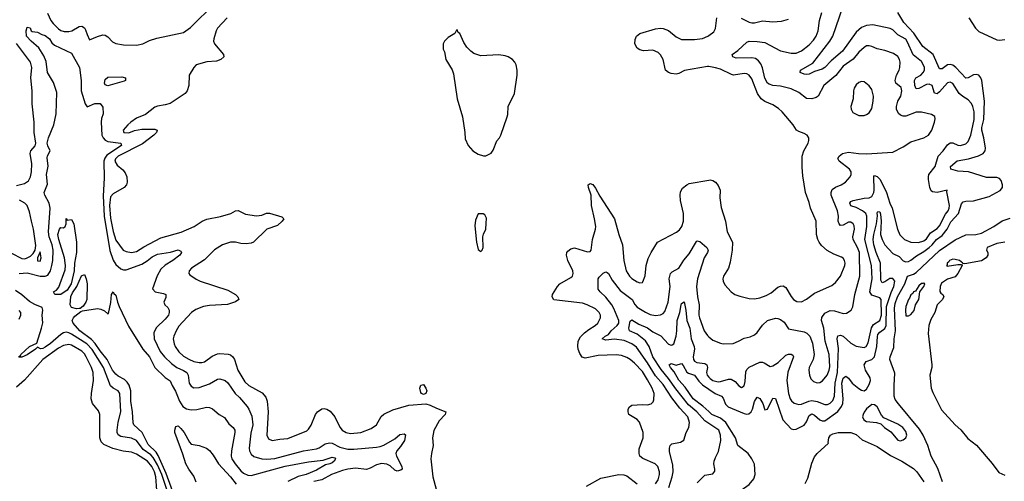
# Model space of a CAD drawing. Header units: inches. Extents: x 1678809 to 1859548, y 384609 to 522868.
# Tile 92 of 256: x 1764714 to 1772266, y 440857 to 444396. Entities that reach past the tile are written whole.
import ezdxf

# ---------------------------------------------------------------- set-up
doc = ezdxf.new("R2010")
doc.units = ezdxf.units.IN
doc.header["$MEASUREMENT"] = 0
doc.layers.add('B7464', color=7, linetype='Continuous')
doc.layers.add('B7474', color=7, linetype='Continuous')

msp = doc.modelspace()

# ---------------------------------------------------------------- linework, layer by layer
at = {"layer": 'B7464', "color": 5}
for points, elevation in [([(1764925.7, 444445.7), (1764953.2, 444390), (1764970, 444367.2), (1765010, 444325.9), (1765030, 444313.1), (1765054.2, 444305.8), (1765090, 444304.2), (1765112.8, 444310), (1765170, 444343.2), (1765190, 444346.8), (1765210, 444333.6), (1765219.1, 444319.1), (1765230, 444283), (1765250, 444242), (1765310, 444267.7), (1765350, 444279.3), (1765370, 444277.1), (1765390, 444264.9), (1765426.3, 444226.3), (1765450, 444214.4), (1765510, 444202), (1765610, 444199.6), (1765657.2, 444210), (1765710, 444235.8), (1765765.4, 444254.6), (1765970, 444298.4), (1766024.5, 444335.5), (1766210, 444518.8)], 280), ([(1766304, 444410), (1766231.8, 444330), (1766220.3, 444310), (1766202, 444250), (1766201.3, 444230), (1766208.4, 444210), (1766276, 444130), (1766278.8, 444110), (1766256, 444090), (1766222.9, 444077.1), (1766148.1, 444071.9), (1766067.7, 444050), (1766048.4, 444030), (1766013.4, 443970), (1766010.5, 443890), (1765999.3, 443850), (1765984, 443830), (1765866.5, 443753.5), (1765830, 443742.7), (1765770, 443733.3), (1765750, 443725.1), (1765678.8, 443670), (1765610, 443639.7), (1765564.9, 443610), (1765543.1, 443590), (1765507, 443550), (1765513.4, 443530), (1765550, 443529.2), (1765594.9, 443545.1), (1765650, 443555.3), (1765750, 443556), (1765767.9, 443547.9), (1765762.3, 443530), (1765742.4, 443510), (1765655.1, 443444.9), (1765469.5, 443350), (1765449.4, 443330), (1765444.4, 443310), (1765460.4, 443280.4), (1765504.7, 443244.7), (1765521.8, 443221.8), (1765534.3, 443190), (1765538.9, 443150), (1765533.1, 443130), (1765515.3, 443110), (1765430, 443061.2), (1765410, 443037.4), (1765403.1, 442970), (1765410, 442873), (1765430, 442771.8), (1765450, 442705.2), (1765507.3, 442630), (1765530, 442618), (1765570, 442610.2), (1765610, 442617.8), (1765665.3, 442654.7), (1765795.9, 442724.1), (1765953.2, 442766.8), (1766050.6, 442809.4), (1766113.6, 442850), (1766150, 442867.1), (1766253.8, 442886.2), (1766334, 442910), (1766370, 442930.6), (1766390, 442933.4), (1766445.3, 442905.3), (1766530, 442892.2), (1766570, 442897), (1766607.8, 442912.2), (1766630, 442912.4), (1766725.2, 442885.2), (1766738.8, 442870), (1766727.7, 442850), (1766690, 442818.7), (1766610, 442789.6), (1766508, 442690), (1766490, 442682.8), (1766450, 442677.7), (1766410, 442679.8), (1766370, 442689), (1766330, 442689.8), (1766270, 442669), (1766208.6, 442631.4), (1766130, 442554.6), (1766032.2, 442490), (1766014, 442470), (1766010.5, 442450), (1766018.4, 442438.4), (1766066.3, 442406.3), (1766097.3, 442390), (1766310, 442321.5), (1766367.7, 442290), (1766388, 442270), (1766393.4, 442250), (1766368.5, 442231.5), (1766307.1, 442212.9), (1766170, 442204.1), (1766124.1, 442195.9), (1766065.1, 442174.9), (1766030.4, 442150), (1765934.7, 442045.3), (1765912.9, 442010), (1765896.1, 441970), (1765891.5, 441948.5), (1765898.4, 441910), (1765907.1, 441890), (1765935.2, 441850), (1765970, 441817.1), (1766010, 441792.2), (1766050, 441776.1), (1766090, 441767.9), (1766110, 441767.1), (1766130, 441772.8), (1766190, 441815.8), (1766230, 441833.7), (1766250, 441837.7), (1766312, 441832), (1766330, 441825.8), (1766349.2, 441810), (1766360.1, 441790), (1766387.3, 441710), (1766440.1, 441620.1), (1766471.2, 441591.2), (1766574, 441534), (1766601.2, 441501.2), (1766612.1, 441470), (1766618.4, 441390), (1766610.3, 441210), (1766623, 441183), (1766649.2, 441169.2), (1766710, 441180.2), (1766770, 441183.8), (1766916, 441244), (1766930, 441255.3), (1766950, 441286), (1766981.8, 441370), (1766997.2, 441390), (1767030, 441412.5), (1767050, 441415.5), (1767070, 441411), (1767094.8, 441394.8), (1767131.3, 441351.3), (1767170, 441272.4), (1767187.6, 441250), (1767217.3, 441230), (1767250, 441223.5), (1767330, 441231.3), (1767410, 441260.3), (1767449.8, 441290.2), (1767487.1, 441352.9), (1767507.9, 441372.1), (1767575, 441405), (1767698.3, 441441.7), (1767830, 441450.2), (1767861.7, 441441.7), (1767910, 441417.4), (1767981, 441390), (1767977.3, 441370), (1767930, 441319.6), (1767890, 441246), (1767879, 441190), (1767886.3, 441130), (1767871.6, 441070), (1767867.2, 441030), (1767882.3, 440890), (1767926.2, 440730)], 280), ([(1764710.2, 442450.2), (1764770, 442456.2), (1764870, 442429.3), (1764910, 442429.1), (1764930, 442437.8), (1764949.6, 442470.4), (1764960.1, 442510), (1764966.8, 442550), (1764969.9, 442630), (1764961.9, 442670), (1764939.6, 442730), (1764934.8, 442770), (1764947, 442950), (1764939, 442990), (1764906.8, 443050), (1764902.4, 443070), (1764926.4, 443133.6), (1764919, 443210), (1764932.7, 443272.7), (1764924.1, 443335.9), (1764927.3, 443352.7), (1764947.2, 443390), (1764928.3, 443428.3), (1764924.5, 443450), (1764934.1, 443490), (1764975, 443590), (1764993.6, 443673.6), (1764998.2, 443838.2), (1764974, 443914), (1764927.6, 443990), (1764915.5, 444075.6), (1764899.1, 444119.1), (1764860.2, 444180.2), (1764800.5, 444230), (1764766.6, 444270), (1764762, 444310), (1764770, 444338), (1764794.4, 444334.4), (1764802, 444310), (1764810, 444304.7), (1764850, 444301), (1764883, 444283), (1764910, 444274.4), (1764941.6, 444250), (1764959.2, 444219.2), (1764979.6, 444199.6), (1765110, 444139.5), (1765172.7, 444030), (1765185.8, 443930), (1765185, 443850), (1765215.8, 443750), (1765230, 443727.3), (1765290, 443753.4), (1765330, 443753.4), (1765350, 443726), (1765354.4, 443674.4), (1765341.7, 443638.3), (1765338.1, 443610), (1765344.7, 443510), (1765352.6, 443490), (1765370, 443471.6), (1765390, 443462.5), (1765490.4, 443450), (1765495.5, 443430), (1765382.1, 443357.9), (1765365.7, 443334.3), (1765359.4, 443310), (1765361.2, 443181.2), (1765353.7, 443046.3), (1765362.4, 442890), (1765406.1, 442626.1), (1765430, 442552), (1765450, 442519.8), (1765490, 442486), (1765510, 442477.7), (1765530, 442478.3), (1765650, 442521.5), (1765692.4, 442547.6), (1765730, 442578), (1765770, 442597.5), (1765870, 442614.7), (1765930, 442631.2), (1765950, 442620.7), (1765954.3, 442610), (1765941.7, 442590), (1765888.9, 442550), (1765830, 442514.5), (1765796.6, 442483.4), (1765767.5, 442432.5), (1765731.6, 442331.6), (1765752.7, 442310), (1765817.8, 442297.8), (1765834.6, 442290), (1765833.4, 442266.6), (1765819.5, 442230), (1765826.7, 442210), (1765849, 442189), (1765860.3, 442170), (1765861.2, 442150), (1765854.4, 442130), (1765830, 442099.9), (1765762.9, 442037.1), (1765742.5, 441997.5), (1765746.1, 441950), (1765792.2, 441852.2), (1765825.3, 441810), (1765878.8, 441758.8), (1765919.7, 441730), (1765970, 441707.4), (1765995.8, 441690), (1766006.2, 441670), (1766014, 441610), (1766030, 441585.8), (1766050, 441574.4), (1766090, 441576.3), (1766170, 441605.1), (1766230, 441638.8), (1766250, 441641.6), (1766290, 441630.2), (1766310, 441611.6), (1766365.6, 441530), (1766398.7, 441498.7), (1766457.6, 441430), (1766471.2, 441410), (1766495.1, 441355.1), (1766502, 441290), (1766485.5, 441225.5), (1766474.8, 441110), (1766476.8, 441090), (1766490, 441063.6), (1766510, 441045.8), (1766570, 441030.1), (1766610, 441027.4), (1766670, 441032.6), (1766890, 441090.7), (1766990, 441105.6), (1767010, 441113.1), (1767056, 441144), (1767090, 441152.8), (1767110, 441148.3), (1767170, 441117.6), (1767230, 441104.1), (1767277.1, 441102.9), (1767450, 441118.1), (1767477.5, 441122.5), (1767506.1, 441133.9), (1767590, 441182), (1767630, 441214.5), (1767661.6, 441221.6), (1767673.6, 441213.6), (1767664.6, 441170), (1767635.7, 441124.3), (1767605.4, 441090), (1767598.8, 441070), (1767603.2, 441050), (1767645.3, 440970), (1767648.2, 440950), (1767638, 440942), (1767610, 440935.1), (1767590, 440942.6), (1767555.3, 440975.3), (1767530, 440988.9), (1767490, 440993), (1767450, 440982.6), (1767403, 440957), (1767372.9, 440947.1), (1767290, 440956.8), (1767229.3, 440950.7), (1767190, 440940.4), (1767104.5, 440910), (1767031.3, 440868.7), (1766970, 440855.5)], 260), ([(1770000, 444036.2), (1769990, 444037.8), (1769814.1, 444005.9), (1769770, 443982.5), (1769750, 443977.8), (1769710, 443982.7), (1769690, 443989.8), (1769667.4, 444010), (1769650, 444091.8), (1769630, 444126.9), (1769610, 444145.1), (1769570, 444162.3), (1769498, 444158), (1769470, 444163.7), (1769450, 444177.2), (1769432.3, 444210), (1769435.5, 444244.5), (1769446, 444270), (1769469.2, 444290), (1769590, 444326.9), (1769628.4, 444331.6), (1769650, 444329.3), (1769690, 444312), (1769750, 444265.4), (1769790, 444245.1), (1769890, 444243.3), (1769950, 444250.8), (1769992.6, 444270), (1770000, 444275.2)], 280), ([(1764690, 443125.2), (1764750, 443139.7), (1764779.9, 443160.1), (1764797.7, 443190), (1764804.8, 443230), (1764807.6, 443290), (1764792.9, 443370), (1764799.8, 443390), (1764832, 443428), (1764837.2, 443450), (1764825.4, 443530), (1764825.2, 443610), (1764809.9, 443750.1), (1764808.2, 443850), (1764800.2, 443950), (1764806.4, 444030), (1764796.5, 444070), (1764690, 444214.3)], 280), ([(1769590, 440838), (1769610, 440868.9), (1769621.9, 440910), (1769622.4, 440930), (1769608.7, 440970), (1769588.2, 440990), (1769492.1, 441032.1), (1769469.8, 441050), (1769464.1, 441070), (1769465.9, 441105.9), (1769495.8, 441190), (1769495.4, 441230), (1769467.2, 441310), (1769450, 441329.8), (1769387, 441370), (1769379.6, 441390), (1769382, 441410), (1769390, 441427.3), (1769410, 441441.7), (1769490, 441446.7), (1769530, 441443), (1769558, 441450), (1769573.4, 441466.6), (1769578.6, 441481.4), (1769579.6, 441530), (1769563.9, 441570), (1769530, 441634), (1769490, 441698.8), (1769430, 441762), (1769397.1, 441790), (1769370, 441805.9), (1769330, 441820.5), (1769290, 441826.6), (1769150, 441821.2), (1769050, 441801.1), (1769028.5, 441808.5), (1769010, 441836.9), (1768997.8, 441870), (1768993.7, 441893.7), (1768997.3, 441930), (1769015.9, 441964.1), (1769045, 441995), (1769079, 442021), (1769128.4, 442050), (1769148.7, 442070), (1769168.7, 442110), (1769167.6, 442130), (1769158.2, 442150), (1769130, 442179.8), (1769067.3, 442210), (1769030, 442221.8), (1768810, 442248.5), (1768799.1, 442270), (1768801.1, 442290), (1768837.7, 442350), (1768857.7, 442370), (1768941.7, 442418.3), (1768954, 442430), (1768959.3, 442450), (1768955.4, 442470), (1768919.3, 442550), (1768908.4, 442590), (1768911.2, 442610), (1768918, 442622), (1768941.1, 442638.9), (1768970, 442645.5), (1769070, 442615.3), (1769090, 442619.1), (1769096.9, 442630), (1769107.4, 442710), (1769131.3, 442790), (1769132.2, 442810), (1769123.7, 442870), (1769099.8, 442970), (1769098.3, 443050), (1769076, 443110), (1769075.3, 443130), (1769090, 443138.8), (1769110, 443133), (1769130, 443104.9), (1769163.2, 443043.2), (1769275.6, 442870), (1769309.4, 442750), (1769337.7, 442670), (1769347.2, 442550), (1769364.5, 442470), (1769390, 442430.4), (1769410, 442410.4), (1769450, 442384.9), (1769470, 442379.1), (1769490, 442381), (1769494, 442386), (1769510, 442432), (1769519.1, 442510), (1769535.4, 442564.6), (1769557.2, 442610), (1769606, 442690), (1769752, 442768), (1769774.9, 442785.1), (1769791.6, 442810), (1769805.5, 442850), (1769806.5, 442910), (1769782.2, 443010), (1769779.2, 443050), (1769783.1, 443076.9), (1769796.4, 443103.6), (1769829.7, 443130), (1769850, 443140.2), (1770000, 443165.9)], 280), ([(1764650, 442604.7), (1764730, 442566.1), (1764750, 442562.2), (1764766.4, 442566.4), (1764796.8, 442583.2), (1764817.7, 442602.3), (1764832.7, 442630), (1764836.1, 442663.9), (1764820.2, 442790), (1764803.2, 442850), (1764790, 442923.7), (1764770.8, 442970), (1764752.1, 442990), (1764713.3, 443013.3)], 280), ([(1769692.5, 440810), (1769717.7, 440890), (1769725.4, 440930), (1769723.1, 440983.1), (1769697.7, 441082.3), (1769698, 441110), (1769703.6, 441130), (1769716.6, 441143.4), (1769782.9, 441157.1), (1769807.4, 441172.6), (1769825.3, 441230), (1769846, 441270), (1769851.9, 441308.1), (1769838.1, 441350), (1769777.4, 441417.4), (1769715.7, 441495.7), (1769650, 441599.3), (1769590, 441664.3), (1769530, 441764.7), (1769445.1, 441885.1), (1769408.7, 441910), (1769350, 441935.4), (1769274.8, 441945.2), (1769210, 441938.8), (1769180.7, 441950), (1769203.6, 441970), (1769230, 441981.8), (1769251.6, 442010), (1769297.3, 442050), (1769308.5, 442070), (1769308.1, 442090), (1769270, 442182.4), (1769254.3, 442210), (1769210, 442268.5), (1769165.1, 442310), (1769150.9, 442330), (1769151.6, 442408.4), (1769157.3, 442422.7), (1769190, 442451.8), (1769210, 442462.3), (1769218.8, 442458.8), (1769230, 442450.4), (1769257.8, 442397.8), (1769319.8, 442319.8), (1769411.7, 442251.7), (1769432.1, 442212.1), (1769450, 442192.4), (1769512.6, 442152.6), (1769550, 442134.8), (1769590, 442128.6), (1769630, 442132.3), (1769650, 442143.6), (1769662, 442158), (1769688.7, 442231.3), (1769704.2, 442350), (1769695.4, 442410), (1769705.6, 442450), (1769717.4, 442462.6), (1769770, 442491.7), (1769808.1, 442551.9), (1769850, 442600.2), (1769904.5, 442695.5), (1769910, 442701.3), (1769930, 442696.5), (1769983.6, 442650), (1769994, 442630), (1769990.1, 442609.9), (1769963.7, 442570), (1769912.5, 442410), (1769904.9, 442350), (1769911.6, 442270), (1769925.4, 442210), (1769923, 442130), (1769926.8, 442110), (1769964.2, 442010), (1769990, 441973.4), (1770000, 441964.8)], 260), ([(1764705.6, 441810), (1764719.8, 441820.2), (1764722.4, 441830), (1764790, 441890.9), (1764843.8, 441916.2), (1764881.6, 442030), (1764890.6, 442070.6), (1764885.6, 442130), (1764891, 442170), (1764886, 442190), (1764830, 442213.4), (1764790, 442235.8), (1764730, 442286.7), (1764680.4, 442320.3)], 260), ([(1765940.8, 440630), (1765837.7, 440917.7), (1765774.7, 441054.7), (1765759.4, 441079.4), (1765698.2, 441138.2), (1765651.8, 441231.8), (1765589.9, 441289.9), (1765583.8, 441303.8), (1765579.5, 441390), (1765567.2, 441470), (1765566.6, 441550), (1765552.7, 441592.7), (1765537.8, 441617.8), (1765518.1, 441638.1), (1765470, 441662.4), (1765450, 441678.5), (1765426.1, 441710), (1765385.3, 441790), (1765330, 441855.8), (1765293.3, 441913.3), (1765263.7, 441943.7), (1765174.6, 442010), (1765123.5, 442070), (1765115.8, 442090), (1765125.1, 442110), (1765137.3, 442122.7), (1765181.7, 442158.3), (1765196.3, 442163.7), (1765310, 442181), (1765336.8, 442176.8), (1765364.2, 442164.2), (1765390, 442141), (1765395.5, 442144.5), (1765412.9, 442227.1), (1765419, 442290), (1765430, 442310.6), (1765436.3, 442296.3), (1765450, 442284.7), (1765463.8, 442230), (1765477.1, 442197.1), (1765547.4, 442047.4), (1765658.5, 441870), (1765709.1, 441810), (1765750.1, 441730), (1765830, 441652.1), (1765867.5, 441627.5), (1765883, 441590), (1765908.4, 441548.4), (1765938.4, 441470), (1765965, 441430), (1765991.9, 441411.9), (1766030, 441405), (1766071.8, 441408.2), (1766145.5, 441425.5), (1766170, 441422), (1766191.2, 441411.2), (1766242.4, 441370), (1766285.2, 441345.2), (1766318.5, 441298.5), (1766351.5, 441270), (1766362.8, 441250), (1766365, 441230), (1766338.3, 441090), (1766335.9, 441050), (1766341.5, 441030), (1766365.3, 440990), (1766410, 440936.8), (1766430, 440920.2), (1766463.8, 440903.8), (1766490, 440902.5), (1766750, 440973.8), (1766930, 441005.3), (1767041.9, 441018.1), (1767110, 441040.9), (1767130, 441036.2), (1767136.9, 441030), (1767126.7, 441010), (1767110, 440998.6), (1767093.4, 440990), (1767058, 440982), (1766990, 440941.6), (1766910.3, 440910), (1766850, 440894.5), (1766770, 440855.8)], 240), ([(1770000, 441300.9), (1769970, 441321.1), (1769906.7, 441390), (1769843.6, 441443.6), (1769745.5, 441565.5), (1769690, 441645.7), (1769633, 441713), (1769571.1, 441810), (1769543, 441890), (1769514.9, 441934.9), (1769450, 441984.3), (1769391.7, 442010), (1769386.9, 442030), (1769396.5, 442083.5), (1769410, 442094), (1769462, 442062), (1769530, 442032.8), (1769570, 442003.1), (1769631.3, 441971.3), (1769690, 441909), (1769710, 441900.5), (1769717.5, 441902.5), (1769730.3, 441909.7), (1769748, 441970), (1769754.4, 442010), (1769757.7, 442090), (1769777.3, 442150), (1769786.6, 442210), (1769790, 442220.4), (1769810, 442233.4), (1769823, 442170), (1769830.1, 442090), (1769854.7, 442030), (1769863.2, 441950), (1769887.6, 441890), (1769889.1, 441870), (1769878.6, 441810), (1769881.7, 441790), (1769890, 441777.8), (1769907.3, 441767.3), (1769970, 441760.9), (1769984.5, 441750), (1769988.9, 441730), (1769982.6, 441690), (1769986.7, 441670), (1770000, 441655.1)], 240), ([(1764710, 442099.2), (1764722, 442130), (1764721.4, 442150), (1764710, 442165.4)], 280), ([(1765870.7, 440710), (1765804.2, 440910), (1765770, 440983.6), (1765738.2, 441038.2), (1765718.6, 441058.6), (1765661.6, 441101.6), (1765610, 441169.9), (1765570, 441186.3), (1765490, 441200.7), (1765470, 441213.5), (1765461.7, 441230), (1765460.7, 441250), (1765469.9, 441310), (1765489.9, 441390), (1765481.5, 441530), (1765470, 441551.4), (1765430, 441571.3), (1765409, 441589), (1765355.4, 441730), (1765270, 441867.5), (1765228.9, 441910), (1765110, 441984), (1765090, 441995), (1765070, 441999.5), (1765050, 441994.7), (1765030, 441982.7), (1764950, 441912.1), (1764910, 441884), (1764890, 441874.9), (1764873.4, 441873.4), (1764850, 441884.5), (1764835.5, 441870), (1764770, 441825.2), (1764730, 441808), (1764707.8, 441807.8)], 260), ([(1765764.6, 440790), (1765758.3, 440890), (1765747.9, 440930), (1765726.1, 440970), (1765693.7, 441010), (1765610, 441065.6), (1765570, 441080.5), (1765507.5, 441087.5), (1765428.8, 441108.8), (1765359.7, 441139.7), (1765338.7, 441158.7), (1765329.1, 441190), (1765328.2, 441370), (1765317.6, 441397.6), (1765272.7, 441452.7), (1765261.8, 441490), (1765263.4, 441530), (1765279.6, 441630), (1765278.1, 441690), (1765264.4, 441730), (1765224.3, 441810), (1765210, 441833.4), (1765190, 441854.2), (1765110, 441901.6), (1765090, 441906.2), (1765050, 441898.4), (1765010, 441877.2), (1764892.1, 441790), (1764750, 441631.2), (1764690, 441577.6)], 280), ([(1770000, 441391), (1769953.3, 441433.3), (1769878.8, 441490), (1769817.2, 441577.2), (1769770, 441632.7), (1769734.9, 441694.9), (1769706.2, 441730), (1769696.4, 441750), (1769710, 441759.3), (1769750, 441746.8), (1769790, 441759.1), (1769803.6, 441743.6), (1769830, 441694.3), (1769844.6, 441684.6), (1769890.1, 441670.1), (1769923.3, 441623.3), (1769950, 441595.5), (1770000, 441562.2)], 220), ([(1766066.3, 440850), (1766050, 440896.4), (1766010, 440951), (1765987.9, 440990), (1765965.4, 441065.4), (1765903.9, 441230), (1765902.3, 441250), (1765910, 441276.3), (1765930, 441281.6), (1765950, 441261.1), (1765974.9, 441230), (1766016.5, 441156.5), (1766030, 441140.5), (1766090, 441132.2), (1766146, 441110), (1766170, 441093), (1766198.2, 441058.2), (1766237.6, 440990), (1766330, 440891.4), (1766374.6, 440834.6)], 220), ([(1769061.7, 440818.3), (1769170, 440879.8), (1769308.3, 440908.3), (1769346.4, 440906.4), (1769370, 440899.6), (1769450, 440836.2)], 280), ([(1769910, 440846), (1769970, 440904.4), (1770000, 440908.7)], 240)]:
    msp.add_lwpolyline(points, dxfattribs=dict(at, elevation=elevation))
for points, elevation in [([(1768070, 444318), (1768064.7, 444315.3), (1768052, 444290), (1768001.4, 444258.6), (1767971.3, 444230), (1767961, 444210), (1767961, 444170), (1767970.8, 444150), (1767982, 444090), (1768030.3, 444010.3), (1768040.7, 443980.7), (1768070.4, 443789.6), (1768110.3, 443650), (1768128.2, 443531.8), (1768130, 443482), (1768154.8, 443430), (1768190, 443391), (1768230, 443364.7), (1768270, 443352), (1768290, 443352), (1768310, 443362), (1768330, 443372), (1768345.6, 443394.4), (1768374, 443466), (1768395.1, 443490), (1768404.5, 443510), (1768452, 443650), (1768457, 443670), (1768459.6, 443730), (1768509.6, 443830), (1768529.6, 443970), (1768529.5, 444010), (1768520.7, 444050), (1768511.2, 444071.2), (1768492.7, 444090), (1768461.2, 444110), (1768438.2, 444118.2), (1768390, 444126.6), (1768250, 444119.7), (1768197.7, 444137.7), (1768174.2, 444154.2), (1768144.4, 444184.4), (1768120.8, 444220.8), (1768090, 444288.7), (1768078, 444298)], 320), ([(1765390, 443888.4), (1765370, 443895.1), (1765365, 443910), (1765370, 443938.4), (1765390, 443955.8), (1765497.7, 443957.7), (1765526, 443950), (1765526, 443930), (1765515.3, 443924.7)], 260), ([(1768268.4, 442908.4), (1768230, 442908), (1768210, 442858), (1768205.5, 442814.5), (1768217.1, 442690), (1768230, 442634), (1768250, 442618), (1768262, 442630), (1768268.7, 442650), (1768266, 442730), (1768270, 442752), (1768288.7, 442790), (1768292.9, 442832.9), (1768294, 442874), (1768280.4, 442900.4)], 320), ([(1765078, 442858), (1765110, 442864.7), (1765130, 442831), (1765149.1, 442690), (1765148.3, 442610), (1765134, 442530), (1765132, 442470), (1765107.2, 442370), (1765078, 442322), (1765030, 442289.7), (1764982, 442290), (1764973.2, 442310), (1764996.8, 442323.2), (1765014.4, 442345.6), (1765062.3, 442477.7), (1765065.6, 442510), (1765057.8, 442570), (1765012.9, 442710), (1765007.1, 442750), (1765018.4, 442790), (1765030, 442801.6), (1765050, 442800.7), (1765061.2, 442810), (1765069.4, 442830.6), (1765070, 442871.3)], 240), ([(1764870, 442617.2), (1764849.1, 442570.9), (1764850, 442548.2), (1764870, 442543.6), (1764879.3, 442570)], 280), ([(1765150, 442178), (1765109.7, 442190), (1765100.3, 442210), (1765106.9, 442273.1), (1765119.1, 442300.9), (1765152.3, 442350), (1765188.3, 442431.7), (1765210, 442442), (1765224, 442410), (1765230.2, 442370), (1765229, 442250), (1765220.9, 442230), (1765199.8, 442200.2), (1765178, 442182), (1765170, 442180.4)], 240), ([(1767810, 441522.7), (1767795.3, 441530), (1767790, 441538), (1767784, 441570), (1767790, 441594), (1767810, 441598), (1767830, 441571.3), (1767835.5, 441550), (1767830, 441529.6)], 280)]:
    msp.add_lwpolyline(points, close=True, dxfattribs=dict(at, elevation=elevation))
at = {"layer": 'B7474', "color": 5}
for points, elevation in [([(1770000, 441655.1), (1770010, 441643.8), (1770030.3, 441630), (1770070, 441619.8), (1770090, 441621.2), (1770150, 441639.4), (1770170, 441638.6), (1770201.7, 441621.7), (1770230, 441588), (1770250, 441575.5), (1770270.6, 441589.4), (1770278.2, 441621.9), (1770284.1, 441695.9), (1770290, 441713.7), (1770308.5, 441731.5), (1770390, 441771.1), (1770410, 441771), (1770425.3, 441765.3), (1770470, 441737.4), (1770490, 441742.4), (1770532.4, 441767.6), (1770590, 441822.6), (1770610, 441831.9), (1770630, 441832.4), (1770642.8, 441822.7), (1770647.8, 441810), (1770605.6, 441694.4), (1770598.3, 441630), (1770611.8, 441530), (1770624.3, 441490), (1770634.2, 441474.2), (1770655, 441455), (1770690, 441445.4), (1770710, 441447.5), (1770767.6, 441472.4), (1770790, 441476.3), (1770829.7, 441469.7), (1770890, 441446), (1770910, 441446.4), (1770930, 441455.2), (1770950, 441475.3), (1770962.9, 441510), (1770968.4, 441608.4), (1770986.3, 441690), (1770995, 441875), (1770984.1, 441950), (1770988.5, 441971.5), (1771010, 441977.6), (1771030, 441969.2), (1771090, 441916.3), (1771130, 441892.8), (1771190, 441883.2), (1771205.6, 441890), (1771221.9, 441918.1), (1771246.2, 442033.8), (1771262.3, 442057.7), (1771311.5, 442088.5), (1771322.9, 442130), (1771322.4, 442250), (1771310, 442264.6), (1771250, 442283.7), (1771235.8, 442310), (1771253.6, 442410), (1771247.6, 442510), (1771196.9, 442710), (1771211.1, 442811.1), (1771212.8, 442890), (1771203.7, 442910), (1771177.7, 442930), (1771130, 442955.2), (1771090, 442967.9), (1771080.2, 442990), (1771090, 443002.8), (1771107, 443010), (1771190, 443027.9), (1771230, 443029.1), (1771250, 443040.9), (1771264.8, 443070), (1771267.8, 443090), (1771266.3, 443193.6), (1771270, 443201.6), (1771290, 443192.6), (1771310, 443172), (1771330, 443140.2), (1771362.4, 443070), (1771387.3, 442990), (1771404.8, 442950), (1771445.6, 442790), (1771465.6, 442745.6), (1771500.3, 442710), (1771550, 442689.4), (1771607.9, 442687.9), (1771650, 442700.1), (1771670, 442716.5), (1771699, 442761), (1771750, 442793.7), (1771770, 442816.3), (1771815.7, 442904.3), (1771834.5, 442930), (1771843.9, 442950), (1771845.9, 442970), (1771824, 443076), (1771828, 443088), (1771750, 443071.3), (1771714.8, 443074.8), (1771703.8, 443083.8), (1771694.3, 443110), (1771685.2, 443170), (1771683.7, 443190), (1771688.2, 443210), (1771734.5, 443270), (1771758.6, 443350), (1771797, 443390), (1771830, 443437.1), (1771850, 443450.8), (1771870, 443451.6), (1771910, 443433.4), (1771930, 443430.2), (1771970, 443444.5), (1771990, 443462.3), (1772010.3, 443509.7), (1772034.8, 443630), (1772034.5, 443690), (1772025, 443730), (1772014, 443754), (1771990, 443782.6), (1771947.2, 443807.2), (1771919.8, 443830), (1771870, 443906.9), (1771855.2, 443915.2), (1771850, 443917.6), (1771830, 443910.8), (1771770, 443842.1), (1771750, 443828.5), (1771730, 443833.3), (1771711.6, 443890), (1771690, 443900.9), (1771670, 443898), (1771610, 443869.2), (1771590, 443864.8), (1771580.7, 443890), (1771576.7, 443930), (1771587.2, 443950), (1771626.3, 443970), (1771643.8, 443990), (1771653.8, 444010), (1771654.6, 444030), (1771650, 444043), (1771630, 444074.4), (1771567.3, 444127.3), (1771524.4, 444224.4), (1771510, 444245.7), (1771450, 444280.2), (1771410, 444317.3), (1771390, 444328.4), (1771257.2, 444357.2), (1771210, 444352.1), (1771170, 444335.9), (1771130, 444299.5), (1771024.7, 444155.3), (1770939.2, 444080.8), (1770890, 444029.2), (1770870, 444016.3), (1770810, 443998.8), (1770770, 443978), (1770750, 443974.4), (1770730, 443977), (1770701.1, 443990), (1770702.6, 444010), (1770796.9, 444063.1), (1770927.2, 444230), (1770951.2, 444270), (1771028.4, 444491.6)], 240), ([(1770000, 441562.2), (1770049.3, 441529.3), (1770096.3, 441510), (1770110, 441494.2), (1770128.5, 441448.5), (1770147, 441427), (1770270, 441375.8), (1770290, 441370.6), (1770305.5, 441374.5), (1770324.2, 441390), (1770335.1, 441410), (1770350.9, 441469.1), (1770370, 441502.3), (1770390, 441491.3), (1770414.5, 441454.5), (1770430, 441404), (1770450, 441410.4), (1770490, 441494), (1770510, 441492.2), (1770567, 441327), (1770630, 441259.1), (1770650, 441253.4), (1770670, 441257.5), (1770730, 441287.9), (1770748.4, 441311.6), (1770770, 441360.2), (1770790, 441373.2), (1770810, 441364.7), (1770850, 441329.2), (1770870, 441320.3), (1770890, 441321.6), (1770990, 441393.1), (1771018.1, 441430), (1771026.7, 441453.3), (1771030.7, 441490), (1771018.8, 441610), (1771030, 441646.6), (1771050, 441662.5), (1771070, 441647.1), (1771099.2, 441610), (1771150, 441568.7), (1771170, 441556.5), (1771190, 441551.5), (1771210, 441564.2), (1771230, 441598.7), (1771239.2, 441630), (1771236.7, 441650), (1771200.8, 441710), (1771191.9, 441750), (1771205.7, 441774.3), (1771250, 441789.6), (1771269.7, 441810.3), (1771287.7, 441890), (1771292.3, 441967.7), (1771297.2, 441982.8), (1771310, 441999.4), (1771350, 442028.9), (1771359.7, 442050), (1771363.5, 442196.5), (1771397, 442303), (1771418.3, 442350), (1771425.8, 442390), (1771410, 442411.7), (1771387.8, 442412.2), (1771350, 442385.2), (1771330, 442378.3), (1771319.3, 442399.3), (1771316.1, 442530), (1771282.6, 442610), (1771265.5, 442670), (1771259.3, 442710), (1771265.2, 442750), (1771286.6, 442830), (1771293.1, 442893.1), (1771290, 442914), (1771295.3, 442924.7), (1771310, 442923.8), (1771315.3, 442904.7), (1771320.9, 442850), (1771316.6, 442750), (1771328.9, 442710), (1771348.4, 442670), (1771410, 442602.8), (1771460.4, 442580.4), (1771490, 442547.7), (1771510, 442540.5), (1771530, 442542.5), (1771550, 442552.1), (1771593.5, 442586.5), (1771650, 442617.7), (1771690, 442648.2), (1771713.5, 442670), (1771744.9, 442710), (1771790, 442741.4), (1771827.1, 442790), (1771855.2, 442844.8), (1771913.7, 442910), (1771936.9, 442983.1), (1771950, 442998.8), (1771970, 443005.1), (1772030, 443007), (1772150, 443041.1), (1772234.7, 443085.3), (1772252, 443108), (1772252.2, 443130), (1772242.5, 443162.5), (1772230, 443178), (1772210, 443187), (1772130, 443186.9), (1771990.2, 443230.2), (1771910, 443233.3), (1771855.8, 443250), (1771854.2, 443270), (1771905.6, 443314.4), (1771991.8, 443330), (1772069, 443351), (1772104.5, 443370), (1772118.1, 443390), (1772121, 443410), (1772110, 443489.6), (1772092.4, 443550), (1772093, 443570), (1772108.7, 443631.3), (1772113, 443770), (1772092.6, 443930), (1772085.3, 443950), (1772070.4, 443970), (1772050, 443976.5), (1772030, 443974.2), (1771990, 443949.9), (1771970, 443946.6), (1771893.9, 444030), (1771870, 444046.4), (1771850, 444052.6), (1771830, 444049.9), (1771790, 444019.4), (1771770, 444018.3), (1771720.2, 444130), (1771640.2, 444190), (1771571.7, 444291.8), (1771494.3, 444374.3), (1771449.5, 444450)], 220), ([(1770000, 441964.8), (1770030, 441939.1), (1770090, 441915.5), (1770110, 441910.2), (1770185.7, 441914.3), (1770226, 441930), (1770270, 441954.3), (1770315.7, 441964.3), (1770350, 441978.7), (1770370, 441998.7), (1770410, 442054.6), (1770450, 442090.3), (1770510, 442106.7), (1770530, 442105.3), (1770550, 442097), (1770576.5, 442076.5), (1770610, 442025.3), (1770730, 442001.7), (1770751.2, 441991.2), (1770775.5, 441970), (1770795.8, 441915.8), (1770807.5, 441830), (1770799.3, 441790), (1770770.2, 441730), (1770767.2, 441710), (1770771.8, 441670), (1770782.7, 441642.7), (1770801.9, 441621.9), (1770830, 441611.1), (1770850, 441613.8), (1770872.3, 441627.7), (1770907.8, 441670), (1770923.4, 441710), (1770926.5, 441733.5), (1770921.7, 441830), (1770891.5, 441930), (1770880.7, 442030), (1770864.5, 442090), (1770867.5, 442112.5), (1770890, 442146), (1770930, 442165.8), (1770963.1, 442163.1), (1771030, 442142), (1771055.3, 442144.7), (1771091.6, 442168.4), (1771105.3, 442194.7), (1771118.5, 442290), (1771159, 442430), (1771154.7, 442610), (1771140.4, 442650), (1771107.3, 442710), (1771103.7, 442730), (1771117.7, 442790), (1771114.3, 442814.3), (1771107.1, 442830), (1771090, 442843.5), (1771070, 442844.4), (1771030, 442819.8), (1771010, 442818.2), (1770999.3, 442830), (1770992.2, 442850), (1770993.4, 442890), (1770986.5, 442930), (1770938.5, 443050), (1770937.1, 443070), (1770946.6, 443093.4), (1770970, 443111.1), (1771015.1, 443130), (1771047, 443150), (1771083.7, 443190), (1771091.8, 443210), (1771091.6, 443230), (1771079.7, 443250), (1770999.7, 443310), (1770990, 443330.7), (1770998.9, 443350), (1771025.6, 443370), (1771070, 443381), (1771148.8, 443368.8), (1771210, 443366.7), (1771410, 443380.5), (1771490, 443420.3), (1771550, 443460.3), (1771650, 443490.2), (1771684.7, 443510), (1771711.3, 443548.7), (1771731.8, 443610), (1771736, 443636), (1771732.3, 443652.3), (1771708.8, 443668.8), (1771630, 443685.6), (1771590, 443687.1), (1771510, 443656), (1771490, 443655.4), (1771470, 443663.5), (1771455.6, 443675.6), (1771438.9, 443710), (1771438.3, 443730), (1771449.7, 443770), (1771473.1, 443810), (1771480.9, 443850), (1771474.7, 443874.7), (1771433, 443910), (1771428.9, 443930), (1771438, 443970), (1771460.7, 444010), (1771465.8, 444030), (1771466.3, 444070), (1771461.7, 444090), (1771450, 444113.1), (1771416.9, 444136.9), (1771350, 444158.3), (1771290, 444171.1), (1771250, 444189.1), (1771230, 444195.2), (1771210, 444194.4), (1771190, 444183.5), (1771150, 444146.8), (1771106.2, 444093.8), (1771030, 444040.3), (1770972.9, 443967.1), (1770882.3, 443890), (1770838.4, 443810), (1770821.8, 443798.2), (1770790, 443789.8), (1770750, 443791), (1770690, 443836.8), (1770630, 443865.8), (1770550, 443885.2), (1770490, 443891.2), (1770461.4, 443901.4), (1770449.9, 443910), (1770430, 443947.4), (1770410, 444026.6), (1770397.5, 444057.5), (1770381, 444081), (1770358.5, 444098.5), (1770330, 444104.5), (1770210, 444101), (1770183.5, 444110), (1770178.7, 444130), (1770220.8, 444159.2), (1770290, 444222.7), (1770310, 444230.2), (1770370, 444229.4), (1770430, 444219.7), (1770550, 444156.5), (1770630, 444139.6), (1770670, 444139.1), (1770710, 444157.2), (1770770, 444202.6), (1770802, 444238), (1770822, 444270), (1770837.7, 444310), (1770849.3, 444390), (1770865.8, 444450)], 260), ([(1770000, 444275.2), (1770038.3, 444301.7), (1770051.5, 444328.5), (1770061.6, 444410)], 280), ([(1770248.6, 444408.6), (1770310, 444376.3), (1770330, 444371.1), (1770350, 444371.1), (1770410, 444386.7), (1770490, 444380.2), (1770556.8, 444383.2), (1770610, 444400.4)], 280), ([(1771994.5, 444410), (1772045.8, 444330), (1772070, 444304.9), (1772210, 444242.3), (1772230, 444238.9), (1772270, 444243.8)], 220), ([(1770000, 443165.9), (1770010, 443167.7), (1770030, 443164.1), (1770050.6, 443150.6), (1770070, 443125.7), (1770085.8, 443090), (1770084.6, 443030), (1770095.4, 442955.4), (1770127.6, 442850), (1770140.7, 442770), (1770181.6, 442690), (1770179.3, 442630), (1770163.8, 442536.2), (1770149.3, 442490.7), (1770112, 442430), (1770107.2, 442410), (1770110.3, 442390), (1770123.4, 442363.4), (1770170, 442308.8), (1770199.1, 442290), (1770236.4, 442276.4), (1770310, 442258), (1770350, 442254.9), (1770390, 442262.4), (1770439, 442281), (1770477.7, 442302.3), (1770530, 442345.5), (1770550, 442354), (1770570, 442354.3), (1770590, 442342), (1770630, 442273.7), (1770650, 442250.3), (1770675.3, 442235.3), (1770710, 442232.1), (1770750, 442253.2), (1770810, 442299.1), (1770942.7, 442357.3), (1770970, 442380.9), (1771008.8, 442430), (1771042.4, 442510), (1771045.1, 442530), (1771041.1, 442550), (1771030, 442567.3), (1771016.1, 442576.1), (1770958.6, 442598.6), (1770906.3, 442626.3), (1770864.8, 442664.8), (1770846, 442690), (1770835.6, 442710), (1770826.4, 442750), (1770822.2, 442850), (1770779.7, 442950), (1770770, 442993.2), (1770742.2, 443070), (1770721.7, 443198.3), (1770715.3, 443264.7), (1770715.3, 443324.7), (1770716.2, 443350), (1770727.6, 443390), (1770760.7, 443450), (1770767, 443470), (1770766, 443490), (1770753.2, 443510), (1770730, 443524.5), (1770690, 443538), (1770673.2, 443550), (1770647.3, 443590), (1770561, 443690), (1770534.7, 443714.7), (1770490, 443743.5), (1770430, 443768.7), (1770402.2, 443790), (1770374, 443830), (1770330, 443942.4), (1770309.6, 443970), (1770290, 443979.8), (1770270, 443982.9), (1770190, 443971.4), (1770174.6, 443974.6), (1770090, 444015.6), (1770050, 444027.7), (1770000, 444036.2)], 280), ([(1771792.2, 440852.2), (1771755.5, 440955.5), (1771705.5, 441050), (1771678.8, 441130), (1771644.5, 441210), (1771615.9, 441255.9), (1771454, 441450), (1771430, 441484.7), (1771421.8, 441510), (1771420.4, 441590), (1771426.1, 441686.1), (1771388.1, 441790), (1771390, 441810.7), (1771417.6, 441882.4), (1771420.6, 441950), (1771430.2, 442009.8), (1771423.4, 442183.4), (1771430, 442220.6), (1771446.8, 442270), (1771503.5, 442370), (1771524.1, 442430), (1771570, 442445.5), (1771590, 442457.6), (1771770, 442625.9), (1771890, 442707.8), (1771970, 442745.3), (1772048.6, 442748.6), (1772090, 442759.1), (1772185.1, 442810), (1772250, 442854.7), (1772310, 442873)], 180), ([(1772270, 442689.6), (1772210, 442680.4), (1772134.8, 442650), (1772130.7, 442630), (1772139.1, 442610), (1772140.7, 442590), (1772127.3, 442570), (1772090, 442548), (1771963.1, 442523.1), (1771946, 442526), (1771948, 442530), (1771922, 442550), (1771890, 442557.7), (1771870, 442559.7), (1771845.3, 442550), (1771840.4, 442539.6), (1771828, 442530), (1771826.8, 442513.2), (1771822, 442510), (1771827.1, 442507.1), (1771910, 442518.8), (1771938, 442518), (1771942, 442510), (1771910.4, 442449.6), (1771890, 442425.2), (1771830, 442405.2), (1771785.2, 442374.8), (1771774.8, 442350), (1771771.6, 442311.6), (1771779.6, 442299.6), (1771794, 442290), (1771802, 442270), (1771790, 442248), (1771750.7, 442209.3), (1771734, 442150), (1771702.4, 442097.6), (1771688.1, 442051.9), (1771683.1, 441990), (1771710.2, 441750), (1771710, 441729), (1771695.3, 441670), (1771704.6, 441570), (1771716.7, 441536.7), (1771784.9, 441404.9), (1771890.2, 441290.2), (1771932.4, 441252.4), (1771985.4, 441185.4), (1772053.7, 441133.7), (1772173, 440993), (1772224.4, 440924.4), (1772270, 440903.8)], 180), ([(1770000, 440635.2), (1770058, 440618), (1770110, 440585), (1770130, 440580.7), (1770150, 440586), (1770173.5, 440606.5), (1770190, 440636.3), (1770198.4, 440670), (1770200.3, 440730), (1770209, 440751), (1770246.9, 440790), (1770310, 440832.7), (1770345.2, 440874.8), (1770355, 440910), (1770350, 440988.2), (1770330, 441029.9), (1770301.5, 441070), (1770222.9, 441130), (1770204.9, 441190), (1770130, 441308.4), (1770090, 441340.1), (1770023.2, 441370), (1770000, 441391)], 220), ([(1770000, 440908.7), (1770030, 440913), (1770044.4, 440935.6), (1770046, 440950), (1770038.9, 440990), (1770041.7, 441010), (1770050, 441038.8), (1770073.5, 441086.5), (1770091.6, 441170), (1770089.8, 441210), (1770075.5, 441250), (1770000, 441300.9)], 240), ([(1770739.5, 440840.5), (1770759.4, 440880.6), (1770790, 440995.3), (1770810, 441044.6), (1770830, 441070.2), (1770918, 441150), (1770914.6, 441154.6), (1770920.4, 441190), (1770932.8, 441210), (1770950, 441221.2), (1770991, 441231), (1771090, 441231.2), (1771130, 441214.5), (1771175.6, 441175.6), (1771290, 441123.8), (1771394, 441054), (1771481.2, 441010), (1771570, 440955.9), (1771594.9, 440930), (1771650, 440853)], 180)]:
    msp.add_lwpolyline(points, dxfattribs=dict(at, elevation=elevation))
for points, elevation in [([(1771170, 443922), (1771150, 443913.6), (1771130, 443897), (1771114.4, 443870), (1771108.8, 443850), (1771107.2, 443790), (1771088.8, 443730), (1771090.4, 443710), (1771104.8, 443684.8), (1771150, 443660.3), (1771190, 443661.7), (1771210, 443668.7), (1771230, 443681.6), (1771250, 443714.8), (1771260.8, 443770), (1771261.8, 443810), (1771250, 443861.2), (1771230, 443889.3), (1771190, 443919.3)], 280), ([(1771650, 442379), (1771646.2, 442373.8), (1771630, 442372.4), (1771610, 442354.7), (1771584.7, 442315.3), (1771570, 442309.2), (1771563.6, 442296.4), (1771550, 442285.2), (1771539.1, 442260.9), (1771530, 442251.8), (1771510, 442197.2), (1771507.3, 442170), (1771510, 442124.7), (1771530, 442124.7), (1771550, 442136), (1771574.2, 442165.8), (1771585.2, 442210), (1771609.2, 442250), (1771619, 442310), (1771649.2, 442350), (1771657.2, 442370)], 180), ([(1771250, 441445.4), (1771210, 441411.6), (1771190, 441385.8), (1771183.6, 441370), (1771179.4, 441350), (1771187.6, 441327.6), (1771210, 441315.9), (1771286.4, 441306.4), (1771317.7, 441297.7), (1771347.3, 441270), (1771396.9, 441236.9), (1771450, 441173.2), (1771470, 441167.7), (1771490, 441173.5), (1771510, 441189.3), (1771517.1, 441210), (1771510, 441238.3), (1771487.1, 441270), (1771450, 441294.7), (1771342.5, 441342.5), (1771322.8, 441362.8), (1771290, 441426.6), (1771270, 441443.1)], 220)]:
    msp.add_lwpolyline(points, close=True, dxfattribs=dict(at, elevation=elevation))

doc.saveas('drawing.dxf')
